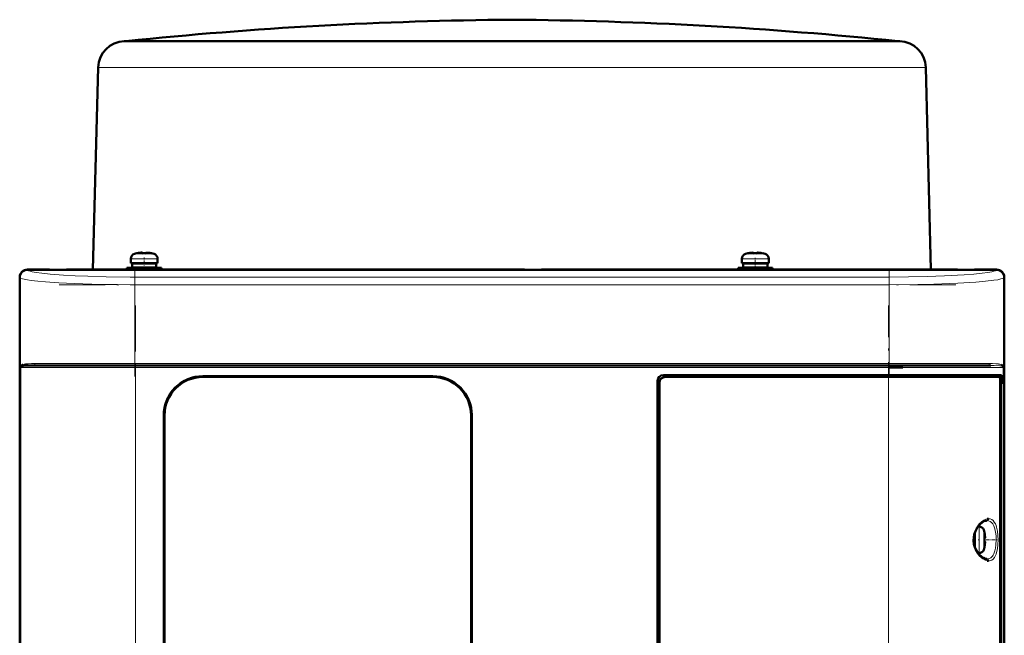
# Model space of a CAD drawing. Extents: x -1595 to 1972, y -1757 to 691.
# Tile 45 of 59: x -137 to 120, y 530 to 691. Entities that reach past the tile are written whole.
import ezdxf

# ---------------------------------------------------------------- set-up
doc = ezdxf.new("R2010")
doc.units = 0
doc.linetypes.add('DASHDOT', pattern=[18.5, 12, -3, 0.5, -3])

msp = doc.modelspace()

# ---------------------------------------------------------------- linework, layer by layer
at = {"color": 7, "lineweight": 50}
for p, q in [((-109.44, 685.15), (-109.65, 685.14)), ((-109.19, 685.17), (-109.44, 685.15)), ((-109.19, 685.17), (-8.44, 685.17)), ((-109.19, 685.14), (-90.8, 685.14)), ((-90.8, 685.14), (-83.16, 685.14)), ((-83.16, 685.14), (-20, 685.14)), ((-8.44, 685.17), (39.86, 685.17)), ((3.11, 685.14), (73.92, 685.14)), ((39.86, 685.17), (92.3, 685.17)), ((73.92, 685.14), (79.18, 685.14)), ((79.18, 685.14), (92.31, 685.14)), ((92.3, 685.17), (92.55, 685.15)), ((92.55, 685.15), (92.76, 685.14)), ((-116.44, 678.33), (-117.82, 625.55)), ((99.55, 678.33), (100.93, 625.55)), ((-106.35, 629.8), (-106.36, 629.82)), ((-105.37, 629.96), (-105.2, 629.98)), ((-104.93, 629.96), (-104.93, 629.8)), ((-103.93, 629.96), (-103.93, 629.8)), ((-102.5, 629.82), (-102.51, 629.8)), ((53.14, 629.82), (53.15, 629.8)), ((54.57, 629.96), (54.57, 629.8)), ((55.57, 629.96), (55.57, 629.8)), ((56.99, 629.8), (57, 629.82)), ((-107.93, 627.28), (-107.93, 628.41)), ((-107.93, 627.28), (-104.43, 627.28)), ((-104.43, 627.18), (-107.58, 627.18)), ((-107.58, 627.18), (-107.58, 626.08)), ((-106.43, 627.18), (-106.43, 627.28)), ((-100.93, 627.28), (-104.43, 627.28)), ((-104.43, 627.18), (-101.28, 627.18)), ((-102.43, 627.18), (-102.43, 627.28)), ((-101.28, 627.18), (-101.28, 626.08)), ((-100.93, 628.41), (-100.93, 627.28)), ((51.57, 628.41), (51.57, 627.28)), ((51.57, 627.28), (55.07, 627.28)), ((51.92, 627.18), (55.07, 627.18)), ((51.92, 626.08), (51.92, 627.18)), ((53.07, 627.28), (53.07, 627.18)), ((55.07, 627.28), (58.57, 627.28)), ((58.22, 627.18), (55.07, 627.18)), ((57.07, 627.28), (57.07, 627.18)), ((58.22, 626.08), (58.22, 627.18)), ((58.57, 627.28), (58.57, 628.41)), ((-134.93, 625.55), (-129.14, 625.55)), ((118.04, 625.52), (-134.91, 625.52)), ((-129.14, 625.55), (-129.13, 625.52)), ((-129.14, 625.54), (-124.73, 625.54)), ((-124.74, 625.52), (-124.73, 625.55)), ((-124.73, 625.55), (-5.14, 625.55)), ((-104.43, 625.98), (-108.93, 625.98)), ((-108.93, 625.55), (-108.93, 625.98)), ((-104.43, 626.08), (-107.58, 626.08)), ((-106.43, 625.98), (-106.43, 626.08)), ((-104.43, 626.08), (-101.28, 626.08)), ((-104.43, 625.98), (-99.93, 625.98)), ((-102.43, 625.98), (-102.43, 626.08)), ((-99.93, 625.98), (-99.93, 625.55)), ((-5.14, 625.55), (-5.13, 625.52)), ((-5.14, 625.54), (-0.73, 625.54)), ((-0.74, 625.52), (-0.73, 625.55)), ((-0.73, 625.55), (107.86, 625.55)), ((50.57, 625.98), (55.07, 625.98)), ((50.57, 625.98), (50.57, 625.55)), ((55.07, 626.08), (51.92, 626.08)), ((53.07, 626.08), (53.07, 625.98)), ((58.22, 626.08), (55.07, 626.08)), ((59.57, 625.98), (55.07, 625.98)), ((57.07, 626.08), (57.07, 625.98)), ((59.57, 625.55), (59.57, 625.98)), ((107.86, 625.55), (107.87, 625.52)), ((107.86, 625.54), (112.27, 625.54)), ((112.26, 625.52), (112.27, 625.55)), ((112.27, 625.55), (118.07, 625.55)), ((-136.93, 615.75), (-136.93, 623.55)), ((-136.91, 623.53), (-136.91, 415.57)), ((120.04, 415.57), (120.04, 623.53)), ((120.07, 623.55), (120.07, 615.75)), ((-136.93, 611.35), (-136.93, 615.75)), ((-136.91, 615.75), (-136.93, 615.75)), ((120.07, 615.75), (120.04, 615.75)), ((120.06, 615.75), (120.06, 611.35)), ((-136.93, 523.75), (-136.93, 611.35)), ((-136.93, 611.35), (-136.91, 611.35)), ((120.04, 611.35), (120.07, 611.35)), ((120.07, 611.35), (120.07, 523.75)), ((-106.72, 600.55), (-133.39, 600.55)), ((89.85, 600.55), (-106.72, 600.55)), ((109.95, 600.55), (89.85, 600.55)), ((90.03, 600.05), (93.57, 600.05)), ((116.53, 600.55), (109.95, 600.55)), ((119.62, 600.55), (119.68, 600.53)), ((119.73, 600.27), (119.68, 600.3)), ((119.73, 600.26), (119.69, 600.29)), ((-89.13, 597.75), (-29.13, 597.75)), ((-29.13, 597.55), (-89.13, 597.55)), ((29.57, 442.55), (29.57, 596.55)), ((31.07, 598.05), (89.85, 598.05)), ((89.85, 597.55), (31.56, 597.55)), ((119.34, 598.05), (89.85, 598.05)), ((89.85, 597.55), (118.78, 597.55)), ((119.04, 597.55), (118.79, 597.55)), ((119.04, 597.55), (118.86, 597.5)), ((119.02, 442.52), (119.02, 596.58)), ((119.04, 598.05), (119.04, 597.55)), ((119.34, 595.75), (119.34, 598.05)), ((30.07, 596.05), (30.07, 443.05)), ((119.02, 595.75), (119.34, 595.75)), ((119.02, 595.71), (119.14, 595.71)), ((119.34, 595.75), (119.14, 595.71)), ((119.14, 595.71), (119.14, 443.38)), ((-99.33, 451.55), (-99.33, 587.55)), ((-99.13, 587.55), (-99.13, 451.55)), ((-19.13, 451.55), (-19.13, 587.55)), ((-18.93, 587.55), (-18.93, 451.55)), ((113.25, 558.55), (113.46, 558.55)), ((112.23, 555.05), (112.23, 556.51)), ((112.33, 555.05), (112.33, 556.84)), ((114.86, 556.97), (114.88, 556.98)), ((115.01, 555.55), (114.86, 555.55)), ((112.23, 555.05), (112.23, 553.59)), ((112.33, 555.05), (112.33, 553.26)), ((115.01, 554.55), (114.86, 554.55)), ((114.88, 553.12), (114.86, 553.13)), ((113.46, 551.55), (113.25, 551.55))]:
    msp.add_line(p, q, dxfattribs=at)
at = {"color": 7, "lineweight": 18}
for p, q in [((-109.19, 685.14), (-109.65, 685.14)), ((1.39, 685.15), (-109.44, 685.15)), ((39.98, 685.15), (1.39, 685.15)), ((3.11, 685.14), (1.43, 685.14)), ((92.55, 685.15), (39.98, 685.15)), ((92.76, 685.14), (92.31, 685.14)), ((-116.19, 678.32), (-95.75, 678.32)), ((-95.75, 678.32), (-20.3, 678.32)), ((3.41, 678.32), (78.87, 678.32)), ((78.87, 678.32), (99.3, 678.32)), ((-107, 629.65), (-104.45, 629.65)), ((-104.45, 629.65), (-104.43, 629.65)), ((-104.43, 629.65), (-101.86, 629.65)), ((55.07, 629.65), (52.5, 629.65)), ((55.09, 629.65), (55.07, 629.65)), ((57.64, 629.65), (55.09, 629.65)), ((-104.46, 628.41), (-107.93, 628.41)), ((-104.46, 628.41), (-104.43, 628.41)), ((-104.43, 628.41), (-100.93, 628.41)), ((55.07, 628.41), (51.57, 628.41)), ((55.1, 628.41), (55.07, 628.41)), ((58.57, 628.41), (55.1, 628.41)), ((-134.91, 625.52), (-134.83, 625.44)), ((117.96, 625.44), (118.04, 625.52)), ((-136.82, 623.44), (-136.91, 623.53)), ((-136.82, 623.44), (-136.82, 600.05)), ((90.03, 623.62), (-106.9, 623.62)), ((-106.9, 621.62), (-106.9, 623.62)), ((90.03, 623.62), (90.03, 621.62)), ((120.04, 623.53), (119.95, 623.44)), ((119.95, 600.05), (119.95, 623.44)), ((-106.9, 601.05), (-106.9, 621.62)), ((90.03, 621.62), (-106.9, 621.62)), ((90.03, 621.62), (90.03, 601.05)), ((-136.82, 600.05), (-136.65, 600.05)), ((-136.65, 439.05), (-136.65, 600.05)), ((-136.65, 600.05), (-106.72, 600.05)), ((-136.55, 600.3), (-136.6, 600.27)), ((-106.9, 601.05), (-132.96, 601.05)), ((-106.9, 601.05), (90.03, 601.05)), ((-106.9, 601.05), (-106.9, 600.55)), ((-106.72, 600.55), (-106.72, 600.05)), ((89.85, 600.05), (-106.72, 600.05)), ((-106.72, 600.05), (-106.72, 439.05)), ((89.85, 600.55), (89.85, 600.05)), ((89.85, 598.05), (89.85, 600.05)), ((89.85, 600.05), (110.29, 600.05)), ((110.47, 601.05), (90.03, 601.05)), ((90.03, 600.55), (90.03, 601.05)), ((110.29, 600.05), (119.78, 600.05)), ((116.09, 601.05), (110.47, 601.05)), ((119.95, 600.05), (119.78, 600.05)), ((119.78, 439.05), (119.78, 600.05)), ((-24.93, 596.83), (-24.93, 596.84)), ((89.85, 597.55), (89.85, 598.05)), ((89.85, 525.55), (89.85, 597.55)), ((113.46, 558.55), (113.46, 555.08)), ((114.71, 557.62), (114.71, 555.07)), ((113.46, 555.08), (113.46, 555.05)), ((113.46, 551.55), (113.46, 555.05)), ((114.71, 555.07), (114.71, 555.05)), ((114.71, 555.05), (114.71, 552.48))]:
    msp.add_line(p, q, dxfattribs=at)
at = {"color": 7, "linetype": 'DASHDOT', "lineweight": 18, "ltscale": 0.000839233}
msp.add_line((-8.44, 685.17), (-8.44, 685.14), dxfattribs=at)
at = {"color": 7, "linetype": 'DASHDOT', "lineweight": 18, "ltscale": 0.000942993}
msp.add_line((-105.43, 629.95), (-105.43, 629.99), dxfattribs=at)
at = {"color": 7, "linetype": 'DASHDOT', "lineweight": 18, "ltscale": 0.000744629}
msp.add_line((-103.43, 629.95), (-103.43, 629.98), dxfattribs=at)
at = {"color": 7, "linetype": 'DASHDOT', "lineweight": 18, "ltscale": 0.000761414}
msp.add_line((54.07, 629.98), (54.07, 629.95), dxfattribs=at)
at = {"color": 7, "linetype": 'DASHDOT', "lineweight": 18, "ltscale": 0.000958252}
msp.add_line((56.07, 629.99), (56.07, 629.95), dxfattribs=at)
at = {"color": 7, "linetype": 'DASHDOT', "lineweight": 18, "ltscale": 0.085722}
msp.add_line((-104.43, 625.26), (-104.43, 628.69), dxfattribs=at)
at = {"color": 7, "linetype": 'DASHDOT', "lineweight": 18, "ltscale": 0.072885}
msp.add_line((55.07, 625.73), (55.07, 628.65), dxfattribs=at)
at = {"color": 7, "linetype": 'DASHDOT', "lineweight": 18}
for p, q in [((-106.9, 625.78), (-106.9, 597.71)), ((90.03, 625.78), (90.03, 597.71)), ((-126.59, 621.62), (109.72, 621.62)), ((-106.72, 616.15), (-106.72, 422.95)), ((89.85, 422.95), (89.85, 616.15)), ((109.72, 601.05), (-126.59, 601.05)), ((109.51, 600.05), (-126.38, 600.05))]:
    msp.add_line(p, q, dxfattribs=at)
at = {"color": 7, "linetype": 'DASHDOT', "lineweight": 18, "ltscale": 0.000366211}
msp.add_line((-24.93, 596.83), (-24.93, 596.84), dxfattribs=at)
at = {"color": 7, "linetype": 'DASHDOT', "lineweight": 18, "ltscale": 0.00094223}
msp.add_line((115.01, 556.05), (115.05, 556.05), dxfattribs=at)
at = {"color": 7, "linetype": 'DASHDOT', "lineweight": 18, "ltscale": 0.008935}
msp.add_line((112.01, 555.05), (112.36, 555.05), dxfattribs=at)
at = {"color": 7, "linetype": 'DASHDOT', "lineweight": 18, "ltscale": 0.006442}
msp.add_line((113.49, 555.05), (113.23, 555.05), dxfattribs=at)
at = {"color": 7, "linetype": 'DASHDOT', "lineweight": 18, "ltscale": 0.000793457}
msp.add_line((115.01, 554.05), (115.04, 554.05), dxfattribs=at)
at = {"color": 7, "linetype": 'DASHDOT', "lineweight": 18, "ltscale": 0.072147}
msp.add_line((115.3, 555.05), (118.19, 555.05), dxfattribs=at)
at = {"color": 7, "lineweight": 18}
for points in [[(3.41, 678.32), (-8.44, 678.33), (-20.3, 678.32)], [(-134.83, 625.44), (-134.54, 625.26), (-134.18, 625.13), (-133.68, 625), (-132.6, 624.8), (-131.15, 624.59), (-129.02, 624.37), (-125.49, 624.11), (-122.45, 623.95), (-119.13, 623.81), (-114.37, 623.69), (-108.14, 623.62), (-106.9, 623.62)], [(90.03, 623.62), (95.03, 623.65), (99.92, 623.74), (104.49, 623.9), (109.55, 624.17), (112.15, 624.37), (114.28, 624.59), (115.74, 624.8), (116.82, 625), (117.32, 625.13), (117.67, 625.26), (117.96, 625.44)], [(-106.9, 621.62), (-111.39, 621.64), (-115.81, 621.71), (-122.68, 621.91), (-126.68, 622.11), (-130.23, 622.35), (-132.24, 622.53), (-133.95, 622.73), (-134.94, 622.88), (-135.74, 623.04), (-136.24, 623.17), (-136.6, 623.31), (-136.82, 623.44)], [(119.95, 623.44), (119.78, 623.33), (119.52, 623.22), (119.15, 623.11), (118.34, 622.93), (117.29, 622.76), (115.18, 622.51), (112.61, 622.29), (107.95, 622.01), (101.68, 621.77), (97.48, 621.68), (90.03, 621.62)], [(-135.38, 600.93), (-134.69, 601), (-133.88, 601.04), (-132.96, 601.05)], [(116.09, 601.05), (117.01, 601.04), (117.82, 601), (118.52, 600.93)], [(119.68, 600.3), (119.47, 600.38), (119.29, 600.42), (118.86, 600.48), (117.45, 600.54), (116.53, 600.55)], [(113.52, 559.19), (114.07, 559.72), (114.7, 560.16), (115.27, 560.42), (115.62, 560.52)], [(115.98, 560.55), (116.39, 560.5), (116.78, 560.34), (117.14, 560.07), (117.46, 559.69), (117.74, 559.18)], [(113.52, 550.91), (113.07, 551.47), (112.7, 552.06), (112.49, 552.47), (112.16, 553.31), (111.97, 554.18), (111.9, 555.05), (111.97, 555.93), (112.1, 556.58), (112.31, 557.22), (112.71, 558.05), (112.95, 558.45), (113.52, 559.19)], [(115.54, 560.05), (115.98, 559.99), (116.38, 559.83), (116.73, 559.57), (117.05, 559.19), (117.33, 558.7)], [(117.33, 558.7), (117.61, 557.92), (117.8, 557.02), (117.91, 556.09), (117.95, 555.05)], [(117.74, 559.18), (117.9, 558.77), (118.04, 558.33), (118.25, 557.35), (118.38, 556.22), (118.42, 555.05)], [(117.95, 555.05), (117.88, 553.72), (117.77, 552.88), (117.61, 552.2), (117.44, 551.68), (117.33, 551.4)], [(118.42, 555.05), (118.38, 553.87), (118.25, 552.74), (118.04, 551.77), (117.91, 551.32), (117.74, 550.92)], [(115.62, 549.58), (115.03, 549.77), (114.48, 550.07), (114.07, 550.38), (113.52, 550.91)], [(117.33, 551.4), (117.16, 551.08), (116.98, 550.8), (116.77, 550.57), (116.55, 550.38), (116.17, 550.17), (115.76, 550.06), (115.54, 550.05)], [(117.74, 550.92), (117.47, 550.42), (117.14, 550.03), (116.77, 549.75), (116.48, 549.63), (116.18, 549.56), (115.98, 549.55)]]:
    msp.add_lwpolyline(points, dxfattribs=at)
at = {"color": 7, "lineweight": 50}
for points in [[(-105.43, 629.96), (-105.1, 629.98), (-104.98, 629.98), (-104.95, 629.97), (-104.94, 629.96), (-104.93, 629.96), (-104.93, 629.96), (-104.93, 629.96)], [(-104.98, 629.98), (-104.94, 629.97), (-104.93, 629.96), (-104.93, 629.96), (-104.93, 629.96), (-104.93, 629.96)], [(-103.43, 629.96), (-103.62, 629.97), (-103.86, 629.98), (-103.91, 629.97), (-103.92, 629.96), (-103.93, 629.96), (-103.93, 629.96), (-103.93, 629.96)], [(54.07, 629.96), (54.26, 629.97), (54.5, 629.98), (54.55, 629.97), (54.56, 629.96), (54.57, 629.96), (54.57, 629.96), (54.57, 629.96)], [(54.52, 629.97), (54.55, 629.97), (54.56, 629.96), (54.57, 629.96), (54.57, 629.96)], [(56.07, 629.96), (55.74, 629.98), (55.62, 629.98), (55.59, 629.97), (55.58, 629.96), (55.57, 629.96), (55.57, 629.96), (55.57, 629.96)], [(-133.39, 600.55), (-134.46, 600.54), (-135.34, 600.51), (-136.01, 600.44), (-136.41, 600.36), (-136.55, 600.3)], [(-99.33, 587.55), (-99.26, 588.72), (-99.06, 589.87), (-98.72, 590.99), (-98.27, 592.07), (-97.96, 592.64), (-97.63, 593.19), (-97.12, 593.89), (-96.56, 594.54), (-95.95, 595.14), (-95.02, 595.87), (-94.02, 596.49), (-92.96, 596.99), (-91.85, 597.37), (-90.95, 597.58), (-90.05, 597.71), (-89.13, 597.75)], [(-18.93, 587.55), (-19, 588.72), (-19.21, 589.87), (-19.55, 590.99), (-20, 592.07), (-20.31, 592.64), (-20.64, 593.19), (-21.15, 593.89), (-21.71, 594.54), (-22.32, 595.14), (-23.25, 595.87), (-24.25, 596.49), (-25.31, 596.99), (-26.42, 597.37), (-27.32, 597.58), (-28.22, 597.71), (-29.13, 597.75)], [(119.02, 596.58), (119, 597.02), (118.93, 597.37), (118.87, 597.49), (118.84, 597.52), (118.79, 597.55), (118.78, 597.55)], [(115.62, 560.52), (115.87, 560.55), (115.98, 560.55)], [(113.18, 551.63), (112.73, 552.35), (112.36, 553.17), (112.15, 553.93), (112.04, 554.85), (112.07, 555.65), (112.23, 556.48), (112.53, 557.33), (112.99, 558.18), (113.18, 558.46)], [(113.18, 558.46), (113.74, 559.11), (114.3, 559.58), (114.85, 559.89), (115.29, 560.03), (115.54, 560.05)], [(115.01, 556.05), (115.04, 555.72), (115.03, 555.6), (115.03, 555.56), (115.02, 555.55), (115.02, 555.55), (115.02, 555.55), (115.01, 555.55)], [(115.04, 555.76), (115.03, 555.58), (115.03, 555.56), (115.02, 555.55), (115.02, 555.55), (115.02, 555.55), (115.01, 555.55)], [(115.04, 554.33), (115.04, 554.48), (115.03, 554.53), (115.02, 554.54), (115.02, 554.55), (115.02, 554.55), (115.01, 554.55)], [(115.01, 554.05), (115.03, 554.24), (115.04, 554.48), (115.03, 554.53), (115.02, 554.54), (115.02, 554.55), (115.02, 554.55), (115.01, 554.55)], [(115.54, 550.05), (115.11, 550.12), (114.63, 550.32), (114.07, 550.69), (113.52, 551.22), (113.18, 551.63)], [(115.98, 549.55), (115.66, 549.57), (115.62, 549.58)]]:
    msp.add_lwpolyline(points, dxfattribs=at)
for centre, radius, start, end in [((-0.27, -365.08), 1055.88, 90.44367, 95.92084), ((-16.62, -365.08), 1055.88, 84.07916, 89.55633), ((-109.44, 678.15), 7, 91.6966, 178.5003), ((92.55, 678.15), 7, 1.4997, 88.3034), ((-106.63, 628.41), 1.3, 106.6015, 180), ((-104.43, 621.03), 9, 102.3778, 106.6015), ((-104.43, 621.03), 8.99, 96.3893, 102.3497), ((-104.43, 621.03), 8.99, 96.3893, 102.3497), ((-104.43, 619.91), 9.9, 87.106, 92.8938), ((-104.43, 619.92), 9.9, 87.1058, 92.8956), ((-103.87, 626.18), 3.8, 83.4188, 87.715), ((-104.43, 621.02), 8.99, 77.6508, 83.6103), ((-104.43, 621.03), 8.99, 77.6503, 83.6107), ((-104.43, 621.03), 9, 73.3984, 77.6222), ((-102.23, 628.41), 1.3, 0, 73.3984), ((52.87, 628.41), 1.3, 106.6015, 180), ((55.07, 621.03), 9, 102.3778, 106.6015), ((55.07, 621.03), 8.99, 96.3893, 102.3497), ((55.07, 621.02), 8.99, 96.3897, 102.3492), ((54.51, 626.18), 3.8, 92.2845, 96.5812), ((55.07, 619.92), 9.9, 87.1058, 92.8956), ((55.07, 619.91), 9.9, 87.106, 92.8938), ((55.61, 625.94), 4.04, 83.5189, 86.8257), ((55.07, 621.03), 8.99, 77.6503, 83.6107), ((55.07, 621.03), 8.99, 77.6503, 83.6107), ((55.07, 621.03), 9, 73.3984, 77.6222), ((57.27, 628.41), 1.3, 0, 73.3984), ((-134.93, 623.55), 2, 90.0019, 179.9981), ((-136.98, 600.54), 0.492, 330.2782, 0.6469), ((-135.78, 599.69), 1.12, 108.2603, 129.6068), ((118.9, 599.67), 1.14, 50.524, 71.3952), ((119.5, 600.37), 0.22, 34.3264, 55.7856), ((120.11, 600.54), 0.49, 178.9383, 209.4129), ((120.11, 600.54), 0.491, 178.4725, 210.1378), ((120.17, 600.48), 0.489, 174.524, 206.2763), ((120.17, 600.48), 0.485, 178.4725, 205.4495), ((-89.13, 587.55), 10.2, 89.9997, 180.0003), ((-89.13, 587.55), 10, 90, 180), ((-29.13, 587.55), 10.2, 359.9997, 90.0003), ((-29.13, 587.55), 10, 0, 90), ((31.07, 596.55), 1.5, 90, 180), ((113.46, 557.25), 1.3, 16.6015, 90), ((106.08, 555.05), 9, 12.3778, 16.6016), ((106.08, 555.05), 8.99, 6.3893, 12.3497), ((106.08, 555.05), 8.99, 6.3893, 12.3497), ((104.97, 555.05), 9.9, 357.106, 2.8938), ((104.98, 555.05), 9.9, 357.1058, 2.8956), ((106.08, 555.05), 9, 343.3984, 347.6222), ((106.08, 555.05), 8.99, 347.6508, 353.6103), ((106.08, 555.05), 8.99, 347.6503, 353.6107), ((113.46, 552.85), 1.3, 270, 343.3985)]:
    msp.add_arc(centre, radius, start, end, dxfattribs=at)
at = {"color": 7, "lineweight": 18}
for centre, radius, start, end in [((-8.73, -17649.89), 18335.03, 89.968249, 90.035212), ((-116.19, 683.61), 5.28, 267.2593, 269.9968), ((99.3, 683.57), 5.24, 269.9866, 272.7471), ((-134.82, 623.43), 2.01, 90.341, 179.659), ((-135.49, 599.53), 1.43, 137.7644, 158.739), ((-135.89, 599.32), 1.19, 126.659, 141.9489), ((-137.04, 600.48), 0.486, 334.3281, 1.2269), ((-136.11, 600.1), 0.585, 130.7903, 138.8144), ((-134.92, 597.25), 3.7, 97.2626, 109.1432), ((-133.4, 600.95), 0.407, 270.9608, 320.191), ((-133.5, 601.04), 0.541, 319.8755, 0.6368), ((116.63, 601.04), 0.538, 179.5454, 220.6147), ((116.54, 600.96), 0.416, 220.3259, 268.918), ((118.07, 597.3), 3.65, 70.88, 82.9053), ((118.62, 599.53), 1.43, 21.2608, 42.2353), ((119.02, 599.32), 1.19, 38.0507, 53.3418), ((115.41, 560.55), 0.564, 339.2624, 0.1049), ((115.41, 549.55), 0.564, 359.8915, 20.7338)]:
    msp.add_arc(centre, radius, start, end, dxfattribs=at)
at = {"color": 7, "lineweight": 50}
for centre, major_axis, ratio, start_param, end_param in [((-134.9, 623.52), (1.42, -1.42), 0.995146, 2.358627, 3.924558), ((118.03, 623.52), (1.42, 1.42), 0.995146, 5.50022, 7.06615), ((118.07, 623.55), (-1.41, 1.41), 0.999973, 3.927005, 5.497773), ((31.57, 596.05), (1.06, -1.06), 0.997265, 2.357564, 3.925621), ((31.57, 596.05), (1.06, -1.06), 0.997265, 2.357564, 3.925621)]:
    msp.add_ellipse(centre, major_axis=major_axis, ratio=ratio, start_param=start_param, end_param=end_param, dxfattribs=at)
at = {"color": 7, "lineweight": 18}
for centre, major_axis, ratio, start_param, end_param in [((117.96, 623.44), (1.41, -1.41), 0.995146, 0.787831, 2.353761), ((-136.15, 600.05), (0, -0.5), 0.997564, 4.254214, 4.712389), ((119.28, 600.05), (0, 0.5), 0.997564, 4.712389, 5.170556), ((115.54, 560.55), (0, -0.5), 0.870878, 6.283066, 7.441147), ((115.54, 549.55), (0, -0.5), 0.870879, 1.983681, 3.141672)]:
    msp.add_ellipse(centre, major_axis=major_axis, ratio=ratio, start_param=start_param, end_param=end_param, dxfattribs=at)

doc.saveas('drawing.dxf')
